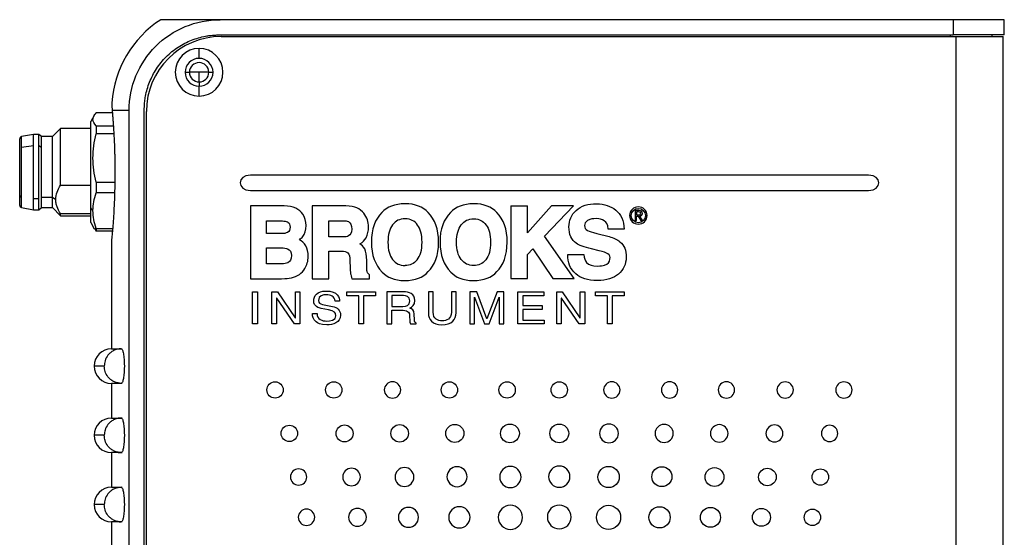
# Model space of a CAD drawing. Header units: inches. Extents: x 18.5 to 43.7, y 16.1 to 31.4.
# Tile 6 of 23: x 25 to 28.6, y 23.8 to 25.7. Entities that reach past the tile are written whole.
import ezdxf

# ---------------------------------------------------------------- set-up
doc = ezdxf.new("R2010")
doc.units = ezdxf.units.IN
doc.header["$LTSCALE"] = 4
doc.header["$MEASUREMENT"] = 0

msp = doc.modelspace()

# ---------------------------------------------------------------- linework, layer by layer
at = {"color": 7, "linetype": 'Continuous', "lineweight": 25}
for p, q in [((28.3888, 25.6962), (25.7458, 25.6962)), ((28.3888, 25.6962), (28.3888, 25.6412)), ((28.5738, 25.6412), (28.5738, 25.6962)), ((25.7428, 25.6412), (28.3888, 25.6412)), ((25.7504, 25.6354), (28.3994, 25.6354)), ((28.3994, 25.6354), (28.3994, 21.9044)), ((28.3994, 25.6354), (28.5694, 25.6354)), ((28.5288, 25.6412), (28.5288, 25.6354)), ((28.5694, 21.9044), (28.5694, 25.6354)), ((25.6704, 25.5566), (25.6704, 25.5924)), ((25.6704, 25.5064), (25.6354, 25.5064)), ((25.7054, 25.5064), (25.6704, 25.5064)), ((25.6704, 25.4714), (25.6704, 25.5064)), ((25.6704, 25.4204), (25.6704, 25.4561)), ((25.292, 25.3505), (25.2794, 25.3286)), ((25.3576, 25.3597), (25.299, 25.3597)), ((25.4178, 25.3682), (25.3569, 25.3682)), ((25.4178, 21.6962), (25.4178, 25.3682)), ((25.4728, 21.9602), (25.4728, 25.3712)), ((25.4804, 21.9674), (25.4804, 25.3654)), ((25.2794, 25.0172), (25.2794, 25.3286)), ((25.0727, 25.282), (25.0299, 25.2741)), ((25.0923, 25.282), (25.0727, 25.282)), ((25.0727, 25.2422), (25.0727, 25.282)), ((25.1022, 25.2741), (25.0923, 25.282)), ((25.0923, 25.2422), (25.0923, 25.282)), ((25.1711, 25.3037), (25.1416, 25.2741)), ((25.2794, 25.3037), (25.1711, 25.3037)), ((25.1711, 25.0987), (25.1711, 25.3037)), ((25.299, 25.313), (25.299, 25.2843)), ((25.299, 25.313), (25.3611, 25.313)), ((25.3629, 25.2843), (25.299, 25.2843)), ((25.0234, 25.0612), (25.0234, 25.2664)), ((25.1416, 25.2741), (25.1022, 25.2741)), ((25.1022, 25.2367), (25.1022, 25.2741)), ((25.1416, 25.0557), (25.1416, 25.2741)), ((25.0299, 25.2367), (25.0727, 25.2422)), ((25.0299, 25.0557), (25.0299, 25.2367)), ((25.0727, 25.0501), (25.0727, 25.2422)), ((25.0923, 25.0501), (25.0923, 25.2422)), ((25.0923, 25.2422), (25.1022, 25.2367)), ((25.1022, 25.0557), (25.1022, 25.2367)), ((25.299, 25.11), (25.299, 25.0708)), ((25.299, 25.11), (25.3664, 25.11)), ((28.0844, 25.1354), (25.8554, 25.1354)), ((25.1711, 25.0987), (25.2794, 25.0987)), ((25.3655, 25.0708), (25.299, 25.0708)), ((25.8554, 25.0796), (28.0844, 25.0796)), ((25.0234, 25.026), (25.0234, 25.0612)), ((25.0923, 25.0501), (25.0727, 25.0501)), ((25.0727, 25.0104), (25.0727, 25.0501)), ((25.0923, 25.0104), (25.0923, 25.0501)), ((25.1022, 25.0182), (25.1022, 25.0557)), ((25.1022, 25.0557), (25.1416, 25.0557)), ((25.1416, 25.0557), (25.1534, 25.0473)), ((25.1416, 25.0182), (25.1416, 25.0557)), ((25.0299, 25.0182), (25.0727, 25.0104)), ((25.0727, 25.0104), (25.0923, 25.0104)), ((25.0923, 25.0104), (25.1022, 25.0182)), ((25.1022, 25.0182), (25.1416, 25.0182)), ((25.1416, 25.0182), (25.1711, 24.9887)), ((25.2794, 24.996), (25.1711, 24.996)), ((25.1711, 24.9887), (25.1711, 24.996)), ((25.2877, 25.007), (25.2794, 25.0172)), ((25.2794, 24.9637), (25.2794, 25.0172)), ((25.9768, 25.024), (25.8551, 25.0239)), ((25.8551, 25.0239), (25.8552, 24.7614)), ((26.1991, 25.0241), (26.0782, 25.024)), ((26.0782, 25.024), (26.0783, 24.7614)), ((26.7946, 25.024), (26.8542, 25.0242)), ((26.7946, 25.024), (26.7946, 24.7618)), ((26.8542, 24.9274), (26.8542, 25.0242)), ((26.9413, 25.024), (26.8542, 24.9274)), ((26.9155, 24.9148), (27.02, 25.024)), ((27.02, 25.024), (26.9413, 25.024)), ((27.2559, 25.0073), (27.2423, 25.0073)), ((27.2423, 25.0073), (27.2423, 24.9715)), ((27.2551, 25.0027), (27.2477, 25.0027)), ((27.2477, 25.0027), (27.2477, 24.9916)), ((25.1711, 24.9887), (25.2794, 24.9887)), ((25.2794, 24.9637), (25.292, 24.9418)), ((25.9128, 24.9705), (25.9602, 24.9705)), ((25.9128, 24.9241), (25.9128, 24.9705)), ((26.1377, 24.9122), (26.1378, 24.9706)), ((26.1378, 24.9706), (26.1886, 24.9706)), ((27.2423, 24.9715), (27.2477, 24.9715)), ((27.2477, 24.9916), (27.2542, 24.9916)), ((27.2477, 24.987), (27.2539, 24.987)), ((27.2477, 24.9715), (27.2477, 24.987)), ((27.2539, 24.987), (27.2634, 24.9715)), ((27.2695, 24.9715), (27.2593, 24.9873)), ((27.2634, 24.9715), (27.2695, 24.9715)), ((25.2929, 24.9424), (25.299, 24.9327)), ((25.299, 24.9432), (25.3585, 24.9432)), ((25.299, 24.9432), (25.299, 24.9327)), ((25.3576, 24.9327), (25.299, 24.9327)), ((25.9671, 24.9241), (25.9128, 24.9241)), ((27.1043, 24.9247), (27.1484, 24.9137)), ((27.2027, 24.9397), (27.1453, 24.9397)), ((25.3542, 24.8962), (25.3542, 24.5087)), ((26.1872, 24.9123), (26.1377, 24.9122)), ((27.0232, 24.7618), (26.9155, 24.9148)), ((25.9129, 24.8727), (25.9669, 24.8727)), ((25.9129, 24.8147), (25.9129, 24.8727)), ((26.1377, 24.8608), (26.1813, 24.8609)), ((26.1377, 24.7614), (26.1377, 24.8608)), ((26.8542, 24.8492), (26.8733, 24.8691)), ((26.8733, 24.8691), (26.946, 24.7618)), ((27.1133, 24.8624), (27.0848, 24.8689)), ((26.2144, 24.8243), (26.2147, 24.8015)), ((26.2748, 24.8104), (26.2748, 24.8276)), ((26.8542, 24.7618), (26.8542, 24.8492)), ((27.0001, 24.8488), (27.0573, 24.8487)), ((25.9668, 24.8147), (25.9129, 24.8147)), ((25.8552, 24.7614), (25.9673, 24.7613)), ((26.0783, 24.7614), (26.1377, 24.7614)), ((26.2211, 24.7615), (26.2852, 24.7615)), ((26.2852, 24.7615), (26.2852, 24.7751)), ((26.7946, 24.7618), (26.8542, 24.7618)), ((26.946, 24.7618), (27.0232, 24.7618)), ((25.8634, 24.5982), (25.8634, 24.7139)), ((25.8634, 24.7139), (25.8806, 24.7139)), ((25.8806, 24.7139), (25.8806, 24.5982)), ((25.933, 24.5982), (25.933, 24.7139)), ((25.933, 24.7139), (25.9534, 24.7139)), ((25.9534, 24.7139), (26.0171, 24.6204)), ((26.0174, 24.6204), (26.0174, 24.7139)), ((26.0174, 24.7139), (26.0341, 24.7139)), ((26.0341, 24.7139), (26.0341, 24.5982)), ((26.2031, 24.7001), (26.2031, 24.7139)), ((26.2031, 24.7139), (26.3065, 24.7139)), ((26.3065, 24.7139), (26.3065, 24.7001)), ((26.3476, 24.7139), (26.3476, 24.5982)), ((26.4065, 24.7139), (26.3476, 24.7139)), ((26.5143, 24.7139), (26.4971, 24.7139)), ((26.4971, 24.7139), (26.4971, 24.6367)), ((26.5143, 24.641), (26.5143, 24.7139)), ((26.5801, 24.7139), (26.5801, 24.6407)), ((26.5972, 24.7139), (26.5801, 24.7139)), ((26.5972, 24.6388), (26.5972, 24.7139)), ((26.6471, 24.7139), (26.6471, 24.5982)), ((26.6717, 24.7139), (26.6471, 24.7139)), ((26.7081, 24.6161), (26.6717, 24.7139)), ((26.7446, 24.7139), (26.7084, 24.6161)), ((26.7691, 24.7139), (26.7446, 24.7139)), ((26.7691, 24.5982), (26.7691, 24.7139)), ((26.8201, 24.5982), (26.8201, 24.7139)), ((26.8201, 24.7139), (26.9129, 24.7139)), ((26.9129, 24.7139), (26.9129, 24.7)), ((26.9597, 24.5982), (26.9597, 24.7139)), ((26.9597, 24.7139), (26.9801, 24.7139)), ((26.9801, 24.7139), (27.0437, 24.6204)), ((27.0441, 24.7139), (27.0607, 24.7139)), ((27.0441, 24.6204), (27.0441, 24.7139)), ((27.0607, 24.7139), (27.0607, 24.5982)), ((27.0998, 24.7), (27.0998, 24.7139)), ((27.0998, 24.7139), (27.2031, 24.7139)), ((27.2031, 24.7139), (27.2031, 24.7)), ((25.9501, 24.6917), (25.9497, 24.6917)), ((25.9497, 24.6917), (25.9497, 24.5982)), ((26.0148, 24.5982), (25.9501, 24.6917)), ((26.177, 24.6801), (26.1609, 24.6801)), ((26.2462, 24.7001), (26.2031, 24.7001)), ((26.2462, 24.5982), (26.2462, 24.7001)), ((26.3065, 24.7001), (26.2634, 24.7001)), ((26.2634, 24.7001), (26.2634, 24.5982)), ((26.3648, 24.7005), (26.3648, 24.6612)), ((26.4077, 24.7005), (26.3648, 24.7005)), ((26.6634, 24.6952), (26.6637, 24.6952)), ((26.6637, 24.6952), (26.6996, 24.5982)), ((26.7166, 24.5982), (26.7524, 24.6954)), ((26.7524, 24.6954), (26.7528, 24.6954)), ((26.9129, 24.7), (26.8373, 24.7)), ((26.8373, 24.7), (26.8373, 24.6646)), ((26.9763, 24.6917), (26.9763, 24.5982)), ((26.9767, 24.6917), (26.9763, 24.6917)), ((27.0414, 24.5982), (26.9767, 24.6917)), ((27.1429, 24.7), (27.0998, 24.7)), ((27.1428, 24.5982), (27.1429, 24.7)), ((27.1601, 24.7), (27.16, 24.5982)), ((27.2031, 24.7), (27.1601, 24.7)), ((26.1368, 24.6485), (26.1107, 24.654)), ((26.1153, 24.6686), (26.1517, 24.661)), ((26.3648, 24.6612), (26.4047, 24.6612)), ((26.3648, 24.6478), (26.4065, 24.6478)), ((26.3648, 24.5982), (26.3648, 24.6478)), ((26.6637, 24.5982), (26.6637, 24.6665)), ((26.7524, 24.6665), (26.7524, 24.5982)), ((26.8373, 24.6646), (26.907, 24.6646)), ((26.907, 24.6507), (26.8373, 24.6507)), ((26.8373, 24.6507), (26.8373, 24.612)), ((26.907, 24.6646), (26.907, 24.6507)), ((26.0171, 24.6204), (26.0174, 24.6204)), ((26.0793, 24.6356), (26.0955, 24.6356)), ((26.4469, 24.6124), (26.4458, 24.6333)), ((26.7084, 24.6161), (26.7081, 24.6161)), ((26.8373, 24.612), (26.9141, 24.612)), ((26.9141, 24.612), (26.9141, 24.5982)), ((27.0437, 24.6204), (27.0441, 24.6204)), ((25.8806, 24.5982), (25.8634, 24.5982)), ((25.9497, 24.5982), (25.933, 24.5982)), ((26.0341, 24.5982), (26.0148, 24.5982)), ((26.2634, 24.5982), (26.2462, 24.5982)), ((26.3476, 24.5982), (26.3648, 24.5982)), ((26.4322, 24.5982), (26.4533, 24.5982)), ((26.4533, 24.5982), (26.4533, 24.6008)), ((26.6471, 24.5982), (26.6637, 24.5982)), ((26.6996, 24.5982), (26.7166, 24.5982)), ((26.7524, 24.5982), (26.7691, 24.5982)), ((26.9141, 24.5982), (26.8201, 24.5982)), ((26.9763, 24.5982), (26.9597, 24.5982)), ((27.0607, 24.5982), (27.0414, 24.5982)), ((27.16, 24.5982), (27.1428, 24.5982)), ((25.3898, 24.5087), (25.3783, 24.5073)), ((25.4008, 24.4475), (25.4008, 24.4449)), ((25.3542, 24.3837), (25.3542, 24.2587)), ((25.3898, 24.3837), (25.3784, 24.3851)), ((25.3859, 24.3842), (25.3931, 24.3847)), ((25.3898, 24.2587), (25.3783, 24.2573)), ((25.4008, 24.1975), (25.4008, 24.1949)), ((25.3542, 24.1337), (25.3542, 24.0087)), ((25.3898, 24.1337), (25.3784, 24.1351)), ((25.3898, 24.0087), (25.3783, 24.0073)), ((25.4008, 23.9475), (25.4008, 23.9449)), ((25.3542, 23.8837), (25.3542, 23.7587)), ((25.3898, 23.8837), (25.3784, 23.8851)), ((25.3859, 23.8842), (25.3931, 23.8847))]:
    msp.add_line(p, q, dxfattribs=at)
at = {"color": 8, "linetype": 'Continuous', "lineweight": 25}
for p, q in [((28.3788, 25.6412), (28.3788, 25.6354)), ((25.6201, 25.5064), (25.6354, 25.5064)), ((25.7054, 25.5064), (25.7206, 25.5064)), ((25.6704, 25.4714), (25.6704, 25.4561)), ((25.0299, 25.2367), (25.0299, 25.2741)), ((25.0299, 25.0182), (25.0299, 25.0557)), ((25.3282, 24.4462), (25.2917, 24.4462)), ((25.3282, 24.1962), (25.2917, 24.1962)), ((25.3282, 23.9462), (25.2917, 23.9462))]:
    msp.add_line(p, q, dxfattribs=at)
at = {"color": 7, "linetype": 'Continuous', "lineweight": 25}
for centre, radius, start, end in [((25.7458, 25.3682), 0.3915, 123.0904, 175.9004), ((25.7504, 25.3654), 0.27, 90, 180), ((25.6704, 25.5064), 0.086, 90, 270), ((25.6704, 25.5064), 0.086, 270, 90), ((25.6704, 25.5064), 0.0502, 90, 270), ((25.6704, 25.5064), 0.035, 360, 180), ((25.6704, 25.5064), 0.0502, 270, 90), ((25.6704, 25.5064), 0.035, 180, 270), ((25.6704, 25.5064), 0.035, 270, 0), ((25.0313, 25.2664), 0.00787, 100.4328, 180), ((25.0299, 25.0622), 0.00653, 189.3277, 269.9972), ((25.0313, 25.026), 0.00787, 180, 259.5672), ((25.3542, 24.4462), 0.0625, 90, 180), ((25.3542, 24.4462), 0.0625, 180, 270), ((25.3542, 24.1962), 0.0625, 90, 180), ((25.3542, 24.1962), 0.0625, 180, 270), ((25.3542, 23.9462), 0.0625, 90, 180), ((25.3542, 23.9462), 0.0625, 180, 270)]:
    msp.add_arc(centre, radius, start, end, dxfattribs=at)
for points, knots in [([(25.4178, 25.3682), (25.4178, 25.4111), (25.4263, 25.454), (25.4592, 25.5334), (25.4835, 25.5697), (25.5442, 25.6305), (25.5806, 25.6548), (25.6599, 25.6876), (25.7028, 25.6962), (25.7458, 25.6962)], [0, 0, 0, 0, 0.25, 0.25, 0.5, 0.5, 0.75, 0.75, 1, 1, 1, 1]), ([(25.7458, 25.6962), (25.7393, 25.6962), (25.7294, 25.6962), (25.7166, 25.6962), (25.7045, 25.6962), (25.6902, 25.6962), (25.6756, 25.6962), (25.6624, 25.6962), (25.6505, 25.6962), (25.6389, 25.6962), (25.6256, 25.6962), (25.6113, 25.6962), (25.5964, 25.6962), (25.5826, 25.6962), (25.5674, 25.6962), (25.5526, 25.6962), (25.5406, 25.6962), (25.5338, 25.6962), (25.5315, 25.6962), (25.532, 25.6962), (25.532, 25.6962)], [0, 0, 0, 0, 0.030636, 0.046503, 0.063045, 0.093109, 0.126102, 0.154283, 0.184538, 0.217058, 0.251997, 0.307289, 0.367342, 0.432385, 0.502597, 0.621315, 0.749834, 0.872409, 0.998232, 1, 1, 1, 1]), ([(28.5738, 25.6962), (28.5738, 25.6962), (28.569, 25.6962), (28.5504, 25.6962), (28.5367, 25.6962), (28.5025, 25.6962), (28.4819, 25.6962), (28.4372, 25.6962), (28.413, 25.6962), (28.3888, 25.6962)], [0, 0, 0, 0, 0.25, 0.25, 0.5, 0.5, 0.75, 0.75, 1, 1, 1, 1]), ([(25.4728, 25.3712), (25.4728, 25.3745), (25.4729, 25.3811), (25.4734, 25.3909), (25.4743, 25.4008), (25.4756, 25.4106), (25.4781, 25.4257), (25.4829, 25.4459), (25.4915, 25.471), (25.5026, 25.4956), (25.5212, 25.5273), (25.5505, 25.5635), (25.5866, 25.5928), (25.6184, 25.6113), (25.6429, 25.6225), (25.668, 25.6311), (25.6904, 25.6363), (25.7099, 25.6393), (25.7263, 25.6409), (25.7373, 25.6411), (25.7428, 25.6412)], [0, 0, 0, 0, 0.02333, 0.04662, 0.069901, 0.093206, 0.116565, 0.178282, 0.240092, 0.304382, 0.368768, 0.500006, 0.631243, 0.695531, 0.759919, 0.821632, 0.883446, 0.922299, 0.961102, 1, 1, 1, 1]), ([(28.5738, 25.6412), (28.5737, 25.6412), (28.5737, 25.6412), (28.573, 25.6412), (28.572, 25.6412), (28.5706, 25.6412), (28.5688, 25.6412), (28.5665, 25.6412), (28.5639, 25.6412), (28.5597, 25.6412), (28.5533, 25.6412), (28.5438, 25.6412), (28.5326, 25.6412), (28.5198, 25.6412), (28.5056, 25.6412), (28.4903, 25.6412), (28.474, 25.6412), (28.4574, 25.6412), (28.4404, 25.6412), (28.4235, 25.6412), (28.4062, 25.6412), (28.3946, 25.6412), (28.3888, 25.6412)], [0, 0, 0, 0, 0.030227, 0.060256, 0.090155, 0.11999, 0.14983, 0.179741, 0.209791, 0.240046, 0.304291, 0.368671, 0.43428, 0.500032, 0.56564, 0.631393, 0.695631, 0.760017, 0.820254, 0.879971, 0.939706, 1, 1, 1, 1]), ([(25.3553, 25.3962), (25.3552, 25.395), (25.3552, 25.3925), (25.3563, 25.3763), (25.3569, 25.3682)], [0, 0, 0, 0, 0.499398, 1, 1, 1, 1]), ([(25.299, 25.313), (25.2919, 25.3206), (25.2877, 25.3284), (25.2877, 25.3402), (25.2887, 25.3441), (25.2926, 25.3519), (25.2955, 25.3558), (25.299, 25.3597)], [0, 0, 0, 0, 0.5, 0.5, 0.75, 0.75, 1, 1, 1, 1]), ([(25.3569, 25.3682), (25.357, 25.3666), (25.3573, 25.3636), (25.3577, 25.3586), (25.3582, 25.3532), (25.3586, 25.3476), (25.3591, 25.3417), (25.3596, 25.3354), (25.3605, 25.3235), (25.3618, 25.3044), (25.3634, 25.2765), (25.3648, 25.2462), (25.3657, 25.2192), (25.3663, 25.1971), (25.3666, 25.1803), (25.3667, 25.1633), (25.3668, 25.1519), (25.3668, 25.1462)], [0, 0, 0, 0, 0.0359384, 0.071742, 0.1074653, 0.1431631, 0.1788904, 0.214702, 0.2506524, 0.3753882, 0.5000899, 0.6250243, 0.7499033, 0.8125845, 0.8749632, 0.937336, 1, 1, 1, 1]), ([(25.299, 25.11), (25.2919, 25.1386), (25.2877, 25.1675), (25.2877, 25.2114), (25.2887, 25.2262), (25.2926, 25.2554), (25.2955, 25.2699), (25.299, 25.2843)], [0, 0, 0, 0, 0.5, 0.5, 0.75, 0.75, 1, 1, 1, 1]), ([(25.3668, 25.1462), (25.3668, 25.1429), (25.3668, 25.1364), (25.3667, 25.1266), (25.3666, 25.1168), (25.3665, 25.1071), (25.3662, 25.0926), (25.3658, 25.0735), (25.365, 25.0504), (25.364, 25.0281), (25.3626, 25.0001), (25.3605, 24.9683), (25.3585, 24.9422), (25.357, 24.9254), (25.3561, 24.9149), (25.3553, 24.9066), (25.3548, 24.9013), (25.3544, 24.8982), (25.3543, 24.8965), (25.3543, 24.8963), (25.3542, 24.8962)], [0, 0, 0, 0, 0.025033, 0.050013, 0.074978, 0.099968, 0.125021, 0.187433, 0.249904, 0.312528, 0.375204, 0.499689, 0.624894, 0.687284, 0.749667, 0.812233, 0.87479, 0.916557, 0.958234, 1, 1, 1, 1]), ([(25.1534, 25.0473), (25.1534, 25.0563), (25.1551, 25.065), (25.1613, 25.0822), (25.1658, 25.0906), (25.1711, 25.0987)], [0, 0, 0, 0, 0.5, 0.5, 1, 1, 1, 1]), ([(25.1711, 24.996), (25.1658, 25.0041), (25.1614, 25.0124), (25.1567, 25.0252), (25.1555, 25.0295), (25.1538, 25.0383), (25.1534, 25.0428), (25.1534, 25.0473)], [0, 0, 0, 0, 0.5, 0.5, 0.75, 0.75, 1, 1, 1, 1]), ([(25.3931, 24.5076), (25.3906, 24.5079), (25.3857, 24.5085), (25.3808, 24.5079), (25.3783, 24.5076)], [0, 0, 0, 0, 0.502054, 1, 1, 1, 1]), ([(25.3915, 24.5067), (25.3923, 24.5061), (25.3944, 24.5044), (25.3976, 24.4916), (25.4002, 24.4716), (25.4006, 24.4555), (25.4008, 24.4475)], [0, 0, 0, 0, 0.162331, 0.441301, 0.720148, 1, 1, 1, 1]), ([(25.4008, 24.4449), (25.4006, 24.4369), (25.4002, 24.4208), (25.3976, 24.4008), (25.3944, 24.388), (25.3923, 24.3863), (25.3915, 24.3856)], [0, 0, 0, 0, 0.279192, 0.558142, 0.83699, 1, 1, 1, 1]), ([(25.3783, 24.3848), (25.3808, 24.3845), (25.3857, 24.3838), (25.3906, 24.3844), (25.3931, 24.3847)], [0, 0, 0, 0, 0.4968033, 1, 1, 1, 1]), ([(25.3931, 24.2576), (25.3906, 24.2579), (25.3857, 24.2585), (25.3808, 24.2579), (25.3783, 24.2576)], [0, 0, 0, 0, 0.502054, 1, 1, 1, 1]), ([(25.3915, 24.2567), (25.3923, 24.2561), (25.3944, 24.2544), (25.3976, 24.2416), (25.4002, 24.2216), (25.4006, 24.2055), (25.4008, 24.1975)], [0, 0, 0, 0, 0.162322, 0.441295, 0.720145, 1, 1, 1, 1]), ([(25.4008, 24.1949), (25.4006, 24.1869), (25.4002, 24.1708), (25.3976, 24.1508), (25.3944, 24.138), (25.3923, 24.1363), (25.3915, 24.1356)], [0, 0, 0, 0, 0.279192, 0.558142, 0.83699, 1, 1, 1, 1]), ([(25.3783, 24.1348), (25.3808, 24.1345), (25.3857, 24.1338), (25.3906, 24.1344), (25.3931, 24.1347)], [0, 0, 0, 0, 0.4968033, 1, 1, 1, 1]), ([(25.3931, 24.0076), (25.3906, 24.0079), (25.3857, 24.0085), (25.3808, 24.0079), (25.3783, 24.0076)], [0, 0, 0, 0, 0.5020544, 1, 1, 1, 1]), ([(25.3915, 24.0067), (25.3923, 24.0061), (25.3944, 24.0044), (25.3976, 23.9916), (25.4002, 23.9716), (25.4006, 23.9555), (25.4008, 23.9475)], [0, 0, 0, 0, 0.162322, 0.441295, 0.720145, 1, 1, 1, 1]), ([(25.4008, 23.9449), (25.4006, 23.9369), (25.4002, 23.9208), (25.3976, 23.9008), (25.3944, 23.888), (25.3923, 23.8863), (25.3915, 23.8856)], [0, 0, 0, 0, 0.279192, 0.558142, 0.83699, 1, 1, 1, 1]), ([(25.3783, 23.8848), (25.3808, 23.8845), (25.3857, 23.8838), (25.3906, 23.8844), (25.3931, 23.8847)], [0, 0, 0, 0, 0.496803, 1, 1, 1, 1])]:
    msp.add_open_spline(points, degree=3, knots=knots, dxfattribs=at)
for points in [[(25.8554, 25.1354), (25.8064, 25.1354), (25.8064, 25.0796), (25.8554, 25.0796)], [(28.0844, 25.0796), (28.1334, 25.0796), (28.1333, 25.1354), (28.0844, 25.1354)], [(25.2877, 25.007), (25.2877, 25.0286), (25.2919, 25.0498), (25.299, 25.0708)], [(26.4128, 25.0319), (26.3753, 25.0318), (26.3483, 25.0204), (26.3296, 25.0003)], [(26.496, 25.0006), (26.4776, 25.0202), (26.4504, 25.0321), (26.4128, 25.0319)], [(26.6602, 25.0319), (26.6227, 25.0318), (26.5957, 25.0204), (26.577, 25.0003)], [(26.7434, 25.0006), (26.7251, 25.0202), (26.6978, 25.0321), (26.6602, 25.0319)], [(27.0295, 25.008), (27.0484, 25.0252), (27.0728, 25.0317), (27.1043, 25.0317)], [(27.1043, 25.0317), (27.1319, 25.0317), (27.1543, 25.0233), (27.1725, 25.0092)], [(25.299, 24.9432), (25.2919, 24.9642), (25.2877, 24.9854), (25.2877, 25.007)], [(26.0445, 24.9942), (26.0322, 25.0125), (26.0113, 25.0233), (25.9768, 25.024)], [(26.2391, 25.0171), (26.2301, 25.0212), (26.2157, 25.0238), (26.1991, 25.0241)], [(26.2642, 24.9975), (26.2581, 25.0054), (26.2486, 25.0131), (26.2391, 25.0171)], [(26.2771, 24.9744), (26.2742, 24.9822), (26.2694, 24.9911), (26.2642, 24.9975)], [(26.3296, 25.0003), (26.305, 24.9771), (26.2914, 24.9405), (26.2916, 24.8931)], [(26.5337, 24.8932), (26.534, 24.9396), (26.5209, 24.9766), (26.496, 25.0006)], [(26.577, 25.0003), (26.5524, 24.9771), (26.5388, 24.9405), (26.539, 24.8931)], [(26.7811, 24.8932), (26.7814, 24.9396), (26.7683, 24.9766), (26.7434, 25.0006)], [(27.004, 24.9484), (27.004, 24.9711), (27.013, 24.9928), (27.0295, 25.008)], [(27.1725, 25.0092), (27.1913, 24.9945), (27.2028, 24.972), (27.2027, 24.9397)], [(27.2543, 25.0205), (27.2372, 25.0205), (27.2227, 25.0073), (27.2227, 24.9895)], [(27.2289, 24.9895), (27.2289, 25.0042), (27.24, 25.0153), (27.2543, 25.0153)], [(27.2542, 24.9916), (27.2588, 24.9916), (27.2629, 24.992), (27.2629, 24.9975)], [(27.2857, 24.9895), (27.2857, 25.0073), (27.2712, 25.0205), (27.2543, 25.0205)], [(27.2543, 25.0153), (27.2683, 25.0153), (27.2794, 25.0042), (27.2794, 24.9895)], [(27.2629, 24.9975), (27.2629, 25.0019), (27.2589, 25.0027), (27.2551, 25.0027)], [(27.2686, 24.9971), (27.2686, 25.0042), (27.2644, 25.0073), (27.2559, 25.0073)], [(27.2593, 24.9873), (27.2645, 24.9879), (27.2686, 24.9907), (27.2686, 24.9971)], [(25.9602, 24.9705), (25.968, 24.9705), (25.9751, 24.97), (25.9808, 24.9689)], [(25.9808, 24.9689), (25.9834, 24.9683), (25.9851, 24.9679), (25.9876, 24.9671)], [(25.9876, 24.9671), (25.9889, 24.9666), (25.9902, 24.966), (25.9919, 24.9648)], [(25.9919, 24.9648), (25.9964, 24.9606), (25.998, 24.9573), (25.9985, 24.948)], [(26.056, 24.953), (26.0562, 24.9686), (26.052, 24.9835), (26.0445, 24.9942)], [(26.1886, 24.9706), (26.1991, 24.9704), (26.2028, 24.9698), (26.2089, 24.9673)], [(26.2089, 24.9673), (26.2168, 24.9627), (26.2206, 24.9555), (26.2211, 24.9403)], [(26.2815, 24.9472), (26.2815, 24.9572), (26.2801, 24.9667), (26.2771, 24.9744)], [(26.414, 24.9775), (26.3926, 24.9774), (26.3799, 24.9702), (26.3683, 24.9563)], [(26.4583, 24.9551), (26.4462, 24.9704), (26.4337, 24.9767), (26.414, 24.9775)], [(26.6157, 24.9563), (26.6273, 24.9702), (26.64, 24.9774), (26.6614, 24.9775)], [(26.6614, 24.9775), (26.6811, 24.9767), (26.6936, 24.9704), (26.7057, 24.9551)], [(27.0711, 24.9716), (27.0626, 24.9653), (27.061, 24.9599), (27.0602, 24.9532)], [(27.1033, 24.9783), (27.0898, 24.9783), (27.082, 24.9773), (27.0711, 24.9716)], [(27.1312, 24.9706), (27.1214, 24.9762), (27.1158, 24.9774), (27.1033, 24.9783)], [(27.1453, 24.9397), (27.144, 24.9596), (27.1387, 24.9645), (27.1312, 24.9706)], [(27.2227, 24.9895), (27.2227, 24.9715), (27.2372, 24.9583), (27.2543, 24.9583)], [(27.2543, 24.9635), (27.24, 24.9635), (27.2289, 24.9745), (27.2289, 24.9895)], [(27.2543, 24.9583), (27.2712, 24.9583), (27.2857, 24.9715), (27.2857, 24.9895)], [(27.2794, 24.9895), (27.2794, 24.9745), (27.2683, 24.9635), (27.2543, 24.9635)], [(25.9894, 24.9287), (25.9817, 24.9252), (25.9779, 24.9242), (25.9671, 24.9241)], [(25.9985, 24.948), (25.9979, 24.9371), (25.9959, 24.9328), (25.9894, 24.9287)], [(26.0438, 24.9133), (26.0515, 24.9227), (26.0562, 24.9366), (26.056, 24.953)], [(26.2211, 24.9403), (26.2207, 24.9262), (26.2165, 24.9197), (26.2093, 24.9157)], [(26.2723, 24.9095), (26.2781, 24.9212), (26.2817, 24.935), (26.2815, 24.9472)], [(26.3683, 24.9563), (26.3566, 24.9404), (26.3518, 24.9217), (26.3511, 24.8933)], [(26.4741, 24.893), (26.4741, 24.9213), (26.4683, 24.941), (26.4583, 24.9551)], [(26.5985, 24.8933), (26.5992, 24.9217), (26.604, 24.9404), (26.6157, 24.9563)], [(26.7057, 24.9551), (26.7157, 24.941), (26.7215, 24.9213), (26.7215, 24.893)], [(27.0302, 24.8894), (27.0133, 24.9013), (27.0037, 24.9211), (27.004, 24.9484)], [(27.0602, 24.9532), (27.0606, 24.9437), (27.0624, 24.9401), (27.0713, 24.9348)], [(27.0713, 24.9348), (27.0768, 24.9321), (27.0879, 24.9288), (27.1043, 24.9247)], [(26.0318, 24.9023), (26.0366, 24.9055), (26.0412, 24.91), (26.0438, 24.9133)], [(26.0547, 24.8799), (26.049, 24.89), (26.0416, 24.897), (26.0318, 24.9023)], [(26.2093, 24.9157), (26.2038, 24.9133), (26.198, 24.9123), (26.1872, 24.9123)], [(26.25, 24.8869), (26.2619, 24.8939), (26.2671, 24.9002), (26.2723, 24.9095)], [(26.2916, 24.8931), (26.2914, 24.8472), (26.3055, 24.8097), (26.3301, 24.7856)], [(26.3511, 24.8933), (26.3517, 24.8643), (26.3563, 24.8463), (26.368, 24.8306)], [(26.4567, 24.8294), (26.4685, 24.8448), (26.4741, 24.8646), (26.4741, 24.893)], [(26.4966, 24.787), (26.5207, 24.8107), (26.5334, 24.845), (26.5337, 24.8932)], [(26.539, 24.8931), (26.5388, 24.8472), (26.5529, 24.8097), (26.5775, 24.7856)], [(26.6154, 24.8306), (26.6037, 24.8463), (26.5991, 24.8643), (26.5985, 24.8933)], [(26.7215, 24.893), (26.7215, 24.8646), (26.7159, 24.8448), (26.7041, 24.8294)], [(26.744, 24.787), (26.7681, 24.8107), (26.7808, 24.8449), (26.7811, 24.8932)], [(27.0848, 24.8689), (27.0589, 24.8749), (27.0401, 24.8819), (27.0302, 24.8894)], [(27.1484, 24.9137), (27.165, 24.9091), (27.1786, 24.9029), (27.1878, 24.8949)], [(27.1878, 24.8949), (27.2028, 24.8821), (27.2109, 24.8635), (27.2102, 24.8382)], [(25.9669, 24.8727), (25.9773, 24.8725), (25.9836, 24.8717), (25.9895, 24.8692)], [(25.9895, 24.8692), (25.9988, 24.8651), (26.0032, 24.8579), (26.0032, 24.8448)], [(26.0638, 24.8422), (26.0638, 24.8568), (26.0607, 24.8698), (26.0547, 24.8799)], [(26.1813, 24.8609), (26.1958, 24.8605), (26.2013, 24.8592), (26.2071, 24.8549)], [(26.2071, 24.8549), (26.2122, 24.8489), (26.2141, 24.841), (26.2144, 24.8243)], [(26.2675, 24.8687), (26.2631, 24.8776), (26.2558, 24.8835), (26.25, 24.8869)], [(26.2748, 24.8276), (26.2748, 24.8454), (26.2723, 24.8601), (26.2675, 24.8687)], [(27.1445, 24.8511), (27.1376, 24.8555), (27.1296, 24.8585), (27.1133, 24.8624)], [(25.9908, 24.8191), (25.9849, 24.8161), (25.9774, 24.8147), (25.9668, 24.8147)], [(26.0032, 24.8448), (26.0026, 24.8303), (25.9983, 24.8241), (25.9908, 24.8191)], [(26.0515, 24.7983), (26.059, 24.8103), (26.0638, 24.8246), (26.0638, 24.8422)], [(26.368, 24.8306), (26.3802, 24.8161), (26.3931, 24.8093), (26.4133, 24.809)], [(26.4567, 24.8294), (26.4441, 24.8143), (26.4303, 24.8098), (26.4133, 24.809)], [(26.6607, 24.809), (26.6405, 24.8093), (26.6276, 24.8161), (26.6154, 24.8306)], [(26.7041, 24.8294), (26.6915, 24.8143), (26.6777, 24.8098), (26.6607, 24.809)], [(27.0289, 24.7786), (27.0067, 24.798), (26.9996, 24.8194), (27.0001, 24.8488)], [(27.0573, 24.8487), (27.059, 24.8344), (27.0615, 24.8268), (27.0667, 24.8202)], [(27.0667, 24.8202), (27.0763, 24.81), (27.0889, 24.8075), (27.1065, 24.8071)], [(27.1323, 24.8105), (27.1453, 24.8153), (27.1505, 24.822), (27.1518, 24.8319)], [(27.1518, 24.8319), (27.153, 24.8401), (27.1511, 24.846), (27.1445, 24.8511)], [(27.2102, 24.8382), (27.2102, 24.815), (27.2002, 24.7937), (27.1824, 24.7784)], [(26.0319, 24.7769), (26.0394, 24.7822), (26.0467, 24.7902), (26.0515, 24.7983)], [(26.2147, 24.8015), (26.2147, 24.7941), (26.2155, 24.7867), (26.2168, 24.7796)], [(26.2762, 24.787), (26.2754, 24.7911), (26.2748, 24.7988), (26.2748, 24.8104)], [(26.2852, 24.7751), (26.2804, 24.7783), (26.2776, 24.7805), (26.2762, 24.787)], [(26.3301, 24.7856), (26.3484, 24.7661), (26.3741, 24.7555), (26.4115, 24.7548)], [(26.4115, 24.7548), (26.4516, 24.7546), (26.4769, 24.766), (26.4966, 24.787)], [(26.5775, 24.7856), (26.5958, 24.7661), (26.6215, 24.7555), (26.6589, 24.7548)], [(26.6589, 24.7548), (26.699, 24.7546), (26.7243, 24.766), (26.744, 24.787)], [(27.1065, 24.8071), (27.1187, 24.8075), (27.1257, 24.8085), (27.1323, 24.8105)], [(25.9673, 24.7613), (25.9859, 24.7615), (25.9925, 24.7624), (26.0031, 24.7645)], [(26.0031, 24.7645), (26.0138, 24.7668), (26.024, 24.7707), (26.0319, 24.7769)], [(26.2168, 24.7796), (26.2174, 24.7762), (26.2196, 24.7671), (26.2211, 24.7615)], [(27.1073, 24.7548), (27.0704, 24.7552), (27.0471, 24.7637), (27.0289, 24.7786)], [(27.1824, 24.7784), (27.1654, 24.7627), (27.1386, 24.7546), (27.1073, 24.7548)], [(26.0836, 24.6812), (26.0836, 24.6992), (26.0965, 24.717), (26.1274, 24.717)], [(26.1274, 24.717), (26.1719, 24.717), (26.1763, 24.6928), (26.177, 24.6801)], [(26.4483, 24.6828), (26.4483, 24.7073), (26.4274, 24.7139), (26.4065, 24.7139)], [(26.1107, 24.654), (26.1024, 24.6557), (26.0836, 24.661), (26.0836, 24.6812)], [(26.1293, 24.7036), (26.1185, 24.7036), (26.1003, 24.7009), (26.1003, 24.6833)], [(26.1003, 24.6833), (26.1003, 24.6734), (26.1079, 24.6702), (26.1153, 24.6686)], [(26.1609, 24.6801), (26.16, 24.698), (26.1437, 24.7036), (26.1293, 24.7036)], [(26.4047, 24.6612), (26.4173, 24.6612), (26.4306, 24.6641), (26.4306, 24.6812)], [(26.4306, 24.6812), (26.4306, 24.6991), (26.4162, 24.7005), (26.4077, 24.7005)], [(26.4306, 24.6551), (26.4387, 24.6594), (26.4483, 24.6657), (26.4483, 24.6828)], [(26.6637, 24.6665), (26.6637, 24.6699), (26.6634, 24.6845), (26.6634, 24.6952)], [(26.7528, 24.6954), (26.7528, 24.6845), (26.7524, 24.6699), (26.7524, 24.6665)], [(26.1639, 24.628), (26.1639, 24.6401), (26.1577, 24.6439), (26.1368, 24.6485)], [(26.1517, 24.661), (26.1682, 24.6575), (26.1806, 24.6485), (26.1806, 24.6301)], [(26.4065, 24.6478), (26.427, 24.6478), (26.4292, 24.6367), (26.4292, 24.6272)], [(26.4458, 24.6333), (26.4451, 24.6494), (26.4379, 24.6523), (26.4306, 24.6551)], [(26.5465, 24.609), (26.5311, 24.609), (26.5143, 24.6159), (26.5143, 24.641)], [(26.5801, 24.6407), (26.5801, 24.6156), (26.5623, 24.609), (26.5465, 24.609)], [(26.0923, 24.6062), (26.0815, 24.6151), (26.0793, 24.6248), (26.0793, 24.6356)], [(26.1307, 24.5951), (26.1072, 24.5951), (26.0979, 24.6016), (26.0923, 24.6062)], [(26.0955, 24.6356), (26.0955, 24.6146), (26.1143, 24.6085), (26.1306, 24.6085)], [(26.1306, 24.6085), (26.143, 24.6085), (26.1639, 24.6114), (26.1639, 24.628)], [(26.1806, 24.6301), (26.1806, 24.6027), (26.1526, 24.5951), (26.1307, 24.5951)], [(26.4292, 24.6272), (26.4292, 24.6228), (26.4297, 24.6053), (26.4322, 24.5982)], [(26.4533, 24.6008), (26.448, 24.6035), (26.4471, 24.6059), (26.4469, 24.6124)], [(26.4971, 24.6367), (26.4971, 24.6151), (26.5118, 24.5951), (26.546, 24.5951)], [(26.546, 24.5951), (26.5809, 24.5951), (26.5972, 24.6151), (26.5972, 24.6388)], [(25.3542, 24.5087), (25.3542, 24.5087), (25.3661, 24.5087), (25.3898, 24.5087)], [(25.3898, 24.3837), (25.3661, 24.3837), (25.3542, 24.3837), (25.3542, 24.3837)], [(25.9147, 24.36), (25.9147, 24.3762), (25.9279, 24.3894), (25.9443, 24.3894)], [(25.9443, 24.3307), (25.9279, 24.3307), (25.9147, 24.3438), (25.9147, 24.36)], [(25.9443, 24.3894), (25.9605, 24.3894), (25.9738, 24.3762), (25.9738, 24.36)], [(25.9738, 24.36), (25.9738, 24.3438), (25.9605, 24.3307), (25.9443, 24.3307)], [(26.1265, 24.36), (26.1265, 24.3762), (26.1397, 24.3894), (26.156, 24.3894)], [(26.156, 24.3307), (26.1397, 24.3307), (26.1265, 24.3438), (26.1265, 24.36)], [(26.156, 24.3894), (26.1723, 24.3894), (26.1855, 24.3762), (26.1855, 24.36)], [(26.1855, 24.36), (26.1855, 24.3438), (26.1723, 24.3307), (26.156, 24.3307)], [(26.3678, 24.3894), (26.3515, 24.3894), (26.3382, 24.3762), (26.3382, 24.36)], [(26.3382, 24.36), (26.3382, 24.3438), (26.3515, 24.3307), (26.3678, 24.3307)], [(26.3973, 24.36), (26.3973, 24.3762), (26.3841, 24.3894), (26.3678, 24.3894)], [(26.3678, 24.3307), (26.3841, 24.3307), (26.3973, 24.3438), (26.3973, 24.36)], [(26.5433, 24.36), (26.5433, 24.3762), (26.5566, 24.3894), (26.5728, 24.3894)], [(26.5728, 24.3307), (26.5566, 24.3307), (26.5433, 24.3438), (26.5433, 24.36)], [(26.5728, 24.3894), (26.5892, 24.3894), (26.6024, 24.3762), (26.6024, 24.36)], [(26.6024, 24.36), (26.6024, 24.3438), (26.5892, 24.3307), (26.5728, 24.3307)], [(26.7515, 24.36), (26.7515, 24.3762), (26.7648, 24.3894), (26.7811, 24.3894)], [(26.7811, 24.3307), (26.7648, 24.3307), (26.7515, 24.3438), (26.7515, 24.36)], [(26.7811, 24.3894), (26.7974, 24.3894), (26.8106, 24.3762), (26.8106, 24.36)], [(26.8106, 24.36), (26.8106, 24.3438), (26.7974, 24.3307), (26.7811, 24.3307)], [(26.9396, 24.36), (26.9396, 24.3762), (26.9529, 24.3894), (26.9692, 24.3894)], [(26.9691, 24.3307), (26.9529, 24.3307), (26.9396, 24.3438), (26.9396, 24.36)], [(26.9987, 24.36), (26.9987, 24.3438), (26.9855, 24.3307), (26.9691, 24.3307)], [(26.9692, 24.3894), (26.9855, 24.3894), (26.9987, 24.3762), (26.9987, 24.36)], [(27.1585, 24.3893), (27.1422, 24.3893), (27.129, 24.3762), (27.129, 24.36)], [(27.129, 24.36), (27.129, 24.3438), (27.1422, 24.3306), (27.1585, 24.3306)], [(27.1881, 24.36), (27.1881, 24.3762), (27.1748, 24.3893), (27.1585, 24.3893)], [(27.1585, 24.3306), (27.1748, 24.3306), (27.1881, 24.3438), (27.1881, 24.36)], [(27.3667, 24.3893), (27.3504, 24.3893), (27.3372, 24.3762), (27.3372, 24.36)], [(27.3372, 24.36), (27.3372, 24.3437), (27.3504, 24.3306), (27.3667, 24.3306)], [(27.3963, 24.3599), (27.3963, 24.3761), (27.383, 24.3893), (27.3667, 24.3893)], [(27.3667, 24.3306), (27.383, 24.3306), (27.3963, 24.3437), (27.3963, 24.3599)], [(27.5718, 24.3893), (27.5555, 24.3893), (27.5423, 24.3761), (27.5423, 24.3599)], [(27.5423, 24.3599), (27.5423, 24.3437), (27.5555, 24.3306), (27.5718, 24.3306)], [(27.6014, 24.3599), (27.6014, 24.3761), (27.5881, 24.3893), (27.5718, 24.3893)], [(27.5718, 24.3306), (27.5881, 24.3306), (27.6014, 24.3437), (27.6014, 24.3599)], [(27.7836, 24.3892), (27.7673, 24.3892), (27.754, 24.3761), (27.754, 24.3599)], [(27.754, 24.3599), (27.754, 24.3437), (27.7673, 24.3305), (27.7836, 24.3305)], [(27.8131, 24.3599), (27.8131, 24.3761), (27.7999, 24.3892), (27.7836, 24.3892)], [(27.7836, 24.3305), (27.7999, 24.3305), (27.8131, 24.3437), (27.8131, 24.3599)], [(27.9953, 24.3892), (27.979, 24.3892), (27.9658, 24.3761), (27.9658, 24.3599)], [(27.9658, 24.3599), (27.9658, 24.3437), (27.979, 24.3305), (27.9953, 24.3305)], [(28.0249, 24.3599), (28.0249, 24.3761), (28.0117, 24.3892), (27.9953, 24.3892)], [(27.9953, 24.3305), (28.0116, 24.3305), (28.0249, 24.3437), (28.0249, 24.3599)], [(25.3542, 24.2587), (25.3542, 24.2587), (25.3661, 24.2587), (25.3898, 24.2587)], [(25.9662, 24.2032), (25.9662, 24.2194), (25.9795, 24.2326), (25.9958, 24.2326)], [(25.9958, 24.2326), (26.0121, 24.2326), (26.0253, 24.2194), (26.0253, 24.2032)], [(26.164, 24.2032), (26.164, 24.22), (26.1777, 24.2337), (26.1946, 24.2337)], [(26.1946, 24.2337), (26.2116, 24.2337), (26.2253, 24.22), (26.2253, 24.2032)], [(26.3617, 24.2032), (26.3617, 24.2206), (26.376, 24.2348), (26.3935, 24.2348)], [(26.3935, 24.2348), (26.4111, 24.2348), (26.4253, 24.2206), (26.4253, 24.2032)], [(26.5595, 24.2032), (26.5595, 24.2212), (26.5742, 24.2358), (26.5924, 24.2358)], [(26.5924, 24.2358), (26.6106, 24.2358), (26.6253, 24.2212), (26.6253, 24.2032)], [(26.7572, 24.2032), (26.7572, 24.2218), (26.7725, 24.2369), (26.7913, 24.2369)], [(26.7913, 24.2369), (26.81, 24.2369), (26.8252, 24.2218), (26.8252, 24.2032)], [(26.9351, 24.2032), (26.9351, 24.2218), (26.9504, 24.2369), (26.9691, 24.2369)], [(26.9691, 24.2369), (26.9879, 24.2369), (27.0031, 24.2218), (27.0031, 24.2032)], [(27.1483, 24.2369), (27.1295, 24.2369), (27.1143, 24.2218), (27.1143, 24.2032)], [(27.1823, 24.2031), (27.1823, 24.2218), (27.1671, 24.2369), (27.1483, 24.2369)], [(27.3472, 24.2358), (27.329, 24.2358), (27.3143, 24.2212), (27.3143, 24.2031)], [(27.3801, 24.2031), (27.3801, 24.2212), (27.3653, 24.2358), (27.3472, 24.2358)], [(27.5461, 24.2347), (27.5285, 24.2347), (27.5143, 24.2205), (27.5143, 24.2031)], [(27.5778, 24.2031), (27.5778, 24.2205), (27.5636, 24.2347), (27.5461, 24.2347)], [(27.7449, 24.2335), (27.728, 24.2335), (27.7143, 24.2199), (27.7143, 24.2031)], [(27.7756, 24.2031), (27.7756, 24.2199), (27.7619, 24.2335), (27.7449, 24.2335)], [(27.9438, 24.2324), (27.9275, 24.2324), (27.9142, 24.2192), (27.9142, 24.203)], [(27.9733, 24.203), (27.9733, 24.2192), (27.9601, 24.2324), (27.9438, 24.2324)], [(25.9958, 24.1738), (25.9795, 24.1738), (25.9662, 24.187), (25.9662, 24.2032)], [(26.0253, 24.2032), (26.0253, 24.187), (26.0121, 24.1738), (25.9958, 24.1738)], [(26.1946, 24.1727), (26.1777, 24.1727), (26.164, 24.1864), (26.164, 24.2032)], [(26.2253, 24.2032), (26.2253, 24.1864), (26.2116, 24.1727), (26.1946, 24.1727)], [(26.3935, 24.1716), (26.376, 24.1716), (26.3617, 24.1858), (26.3617, 24.2032)], [(26.4253, 24.2032), (26.4253, 24.1858), (26.4111, 24.1716), (26.3935, 24.1716)], [(26.5924, 24.1705), (26.5742, 24.1705), (26.5595, 24.1852), (26.5595, 24.2032)], [(26.6253, 24.2032), (26.6253, 24.1852), (26.6106, 24.1705), (26.5924, 24.1705)], [(26.7913, 24.1694), (26.7725, 24.1694), (26.7572, 24.1845), (26.7572, 24.2032)], [(26.8252, 24.2032), (26.8252, 24.1846), (26.81, 24.1694), (26.7913, 24.1694)], [(26.9691, 24.1694), (26.9504, 24.1694), (26.9351, 24.1845), (26.9351, 24.2032)], [(27.0031, 24.2032), (27.0031, 24.1845), (26.9879, 24.1694), (26.9691, 24.1694)], [(27.1143, 24.2032), (27.1143, 24.1845), (27.1295, 24.1694), (27.1483, 24.1694)], [(27.1483, 24.1694), (27.1671, 24.1694), (27.1823, 24.1845), (27.1823, 24.2031)], [(27.3143, 24.2031), (27.3143, 24.1851), (27.329, 24.1704), (27.3472, 24.1704)], [(27.3472, 24.1704), (27.3653, 24.1704), (27.3801, 24.1851), (27.3801, 24.2031)], [(27.5143, 24.2031), (27.5143, 24.1857), (27.5285, 24.1715), (27.546, 24.1715)], [(27.546, 24.1715), (27.5636, 24.1715), (27.5778, 24.1857), (27.5778, 24.2031)], [(27.7143, 24.2031), (27.7143, 24.1863), (27.728, 24.1726), (27.7449, 24.1726)], [(27.7449, 24.1726), (27.7619, 24.1726), (27.7756, 24.1863), (27.7756, 24.2031)], [(27.9142, 24.203), (27.9142, 24.1869), (27.9275, 24.1737), (27.9438, 24.1737)], [(27.9438, 24.1737), (27.9601, 24.1737), (27.9733, 24.1868), (27.9733, 24.203)], [(25.3898, 24.1337), (25.3661, 24.1337), (25.3542, 24.1337), (25.3542, 24.1337)], [(26.0291, 24.0752), (26.0128, 24.0752), (25.9996, 24.062), (25.9996, 24.0458)], [(26.0587, 24.0458), (26.0587, 24.062), (26.0454, 24.0752), (26.0291, 24.0752)], [(26.22, 24.0773), (26.2025, 24.0773), (26.1882, 24.0632), (26.1882, 24.0458)], [(26.2518, 24.0458), (26.2518, 24.0632), (26.2376, 24.0773), (26.22, 24.0773)], [(26.4109, 24.0798), (26.3922, 24.0798), (26.3769, 24.0646), (26.3769, 24.0458)], [(26.4449, 24.0458), (26.4449, 24.0646), (26.4297, 24.0798), (26.4109, 24.0798)], [(26.6004, 24.0829), (26.5803, 24.0829), (26.5641, 24.0668), (26.5641, 24.0469)], [(26.6366, 24.0469), (26.6366, 24.0668), (26.6204, 24.0829), (26.6004, 24.0829)], [(26.7927, 24.084), (26.7715, 24.084), (26.7543, 24.0668), (26.7543, 24.0457)], [(26.8312, 24.0457), (26.8312, 24.0668), (26.814, 24.084), (26.7927, 24.084)], [(26.9691, 24.0852), (26.9479, 24.0852), (26.9307, 24.068), (26.9307, 24.0469)], [(27.0076, 24.0469), (27.0076, 24.068), (26.9904, 24.0852), (26.9691, 24.0852)], [(27.1084, 24.0457), (27.1084, 24.0668), (27.1256, 24.0839), (27.1468, 24.0839)], [(27.1468, 24.0839), (27.1681, 24.0839), (27.1853, 24.0668), (27.1853, 24.0457)], [(27.3029, 24.0469), (27.3029, 24.0668), (27.3191, 24.0829), (27.3391, 24.0829)], [(27.3391, 24.0829), (27.3591, 24.0829), (27.3753, 24.0668), (27.3753, 24.0469)], [(27.4946, 24.0457), (27.4946, 24.0645), (27.5098, 24.0797), (27.5286, 24.0797)], [(27.5286, 24.0797), (27.5474, 24.0797), (27.5626, 24.0645), (27.5626, 24.0457)], [(27.6877, 24.0457), (27.6877, 24.0631), (27.702, 24.0772), (27.7195, 24.0772)], [(27.7195, 24.0772), (27.737, 24.0772), (27.7513, 24.0631), (27.7513, 24.0457)], [(27.8809, 24.0457), (27.8809, 24.0619), (27.8941, 24.075), (27.9104, 24.075)], [(27.9104, 24.075), (27.9267, 24.075), (27.94, 24.0619), (27.94, 24.0457)], [(25.9996, 24.0458), (25.9996, 24.0296), (26.0128, 24.0165), (26.0291, 24.0165)], [(26.0291, 24.0165), (26.0454, 24.0165), (26.0587, 24.0296), (26.0587, 24.0458)], [(26.1882, 24.0458), (26.1882, 24.0284), (26.2025, 24.0142), (26.22, 24.0142)], [(26.22, 24.0142), (26.2376, 24.0142), (26.2518, 24.0284), (26.2518, 24.0458)], [(26.3769, 24.0458), (26.3769, 24.027), (26.3922, 24.0118), (26.4109, 24.0118)], [(26.4109, 24.0118), (26.4297, 24.0118), (26.4449, 24.027), (26.4449, 24.0458)], [(26.5641, 24.0469), (26.5641, 24.027), (26.5803, 24.0109), (26.6004, 24.0109)], [(26.6004, 24.0109), (26.6204, 24.0109), (26.6366, 24.027), (26.6366, 24.0469)], [(26.7543, 24.0457), (26.7542, 24.0246), (26.7715, 24.0075), (26.7927, 24.0075)], [(26.7927, 24.0075), (26.814, 24.0075), (26.8312, 24.0246), (26.8312, 24.0457)], [(26.9307, 24.0469), (26.9307, 24.0258), (26.9479, 24.0087), (26.9691, 24.0087)], [(26.9691, 24.0087), (26.9904, 24.0087), (27.0076, 24.0258), (27.0076, 24.0469)], [(27.1468, 24.0074), (27.1256, 24.0074), (27.1084, 24.0246), (27.1084, 24.0457)], [(27.1853, 24.0457), (27.1853, 24.0246), (27.1681, 24.0074), (27.1468, 24.0074)], [(27.3391, 24.011), (27.3191, 24.011), (27.3029, 24.0271), (27.3029, 24.0469)], [(27.3753, 24.0469), (27.3753, 24.0271), (27.3591, 24.011), (27.3391, 24.011)], [(27.5286, 24.0117), (27.5098, 24.0117), (27.4946, 24.0269), (27.4946, 24.0457)], [(27.5626, 24.0457), (27.5626, 24.0269), (27.5474, 24.0117), (27.5286, 24.0117)], [(27.7195, 24.0141), (27.702, 24.0141), (27.6877, 24.0283), (27.6877, 24.0457)], [(27.7513, 24.0457), (27.7513, 24.0283), (27.737, 24.0141), (27.7195, 24.0141)], [(27.9104, 24.0163), (27.8941, 24.0163), (27.8809, 24.0295), (27.8809, 24.0457)], [(27.94, 24.0457), (27.94, 24.0295), (27.9267, 24.0163), (27.9104, 24.0163)], [(25.3542, 24.0087), (25.3542, 24.0087), (25.3661, 24.0087), (25.3898, 24.0087)], [(26.0577, 23.9299), (26.0414, 23.9299), (26.0281, 23.9167), (26.0281, 23.9004)], [(26.0872, 23.9003), (26.0872, 23.9167), (26.074, 23.9299), (26.0577, 23.9299)], [(26.2415, 23.9327), (26.2236, 23.9327), (26.2091, 23.9182), (26.2091, 23.9003)], [(26.2738, 23.9003), (26.2738, 23.9182), (26.2593, 23.9327), (26.2415, 23.9327)], [(26.4252, 23.9363), (26.4052, 23.9363), (26.389, 23.9202), (26.389, 23.9003)], [(26.4615, 23.9003), (26.4615, 23.9202), (26.4452, 23.9363), (26.4252, 23.9363)], [(26.609, 23.9385), (26.5877, 23.9385), (26.5705, 23.9214), (26.5705, 23.9003)], [(26.6474, 23.9003), (26.6474, 23.9214), (26.6302, 23.9385), (26.609, 23.9385)], [(26.7927, 23.9437), (26.7687, 23.9437), (26.7492, 23.9243), (26.7492, 23.9003)], [(26.8362, 23.9002), (26.8362, 23.9243), (26.8167, 23.9437), (26.7927, 23.9437)], [(26.9691, 23.9443), (26.9454, 23.9443), (26.9262, 23.9251), (26.9262, 23.9014)], [(27.0121, 23.9014), (27.0121, 23.9251), (26.9928, 23.9443), (26.9691, 23.9443)], [(27.1033, 23.9002), (27.1033, 23.9243), (27.1228, 23.9437), (27.1468, 23.9437)], [(27.1468, 23.9437), (27.1708, 23.9437), (27.1903, 23.9242), (27.1903, 23.9002)], [(27.2921, 23.9002), (27.2921, 23.9213), (27.3093, 23.9384), (27.3306, 23.9384)], [(27.3306, 23.9384), (27.3518, 23.9384), (27.369, 23.9213), (27.369, 23.9002)], [(27.478, 23.9002), (27.4781, 23.9201), (27.4943, 23.9362), (27.5143, 23.9362)], [(27.5143, 23.9362), (27.5343, 23.9362), (27.5505, 23.9201), (27.5505, 23.9002)], [(27.6657, 23.9002), (27.6657, 23.9181), (27.6802, 23.9326), (27.6981, 23.9326)], [(27.6981, 23.9326), (27.7159, 23.9326), (27.7304, 23.9181), (27.7304, 23.9002)], [(27.8523, 23.9002), (27.8523, 23.9165), (27.8655, 23.9298), (27.8818, 23.9298)], [(27.8818, 23.9298), (27.8981, 23.9298), (27.9114, 23.9165), (27.9114, 23.9002)], [(26.0281, 23.9004), (26.0281, 23.884), (26.0414, 23.8708), (26.0577, 23.8708)], [(26.0577, 23.8708), (26.074, 23.8708), (26.0872, 23.884), (26.0872, 23.9003)], [(26.2091, 23.9003), (26.2091, 23.8825), (26.2236, 23.868), (26.2414, 23.868)], [(26.2414, 23.868), (26.2593, 23.868), (26.2738, 23.8825), (26.2738, 23.9003)], [(26.389, 23.9003), (26.389, 23.8804), (26.4052, 23.8643), (26.4252, 23.8643)], [(26.4252, 23.8643), (26.4452, 23.8643), (26.4615, 23.8804), (26.4615, 23.9003)], [(26.5705, 23.9003), (26.5705, 23.8792), (26.5877, 23.8621), (26.609, 23.8621)], [(26.609, 23.8621), (26.6302, 23.8621), (26.6474, 23.8792), (26.6474, 23.9003)], [(26.7492, 23.9003), (26.7492, 23.8762), (26.7687, 23.8568), (26.7927, 23.8568)], [(26.7927, 23.8568), (26.8167, 23.8568), (26.8362, 23.8762), (26.8362, 23.9002)], [(26.9262, 23.9014), (26.9262, 23.8778), (26.9454, 23.8586), (26.9691, 23.8586)], [(26.9691, 23.8586), (26.9928, 23.8586), (27.0121, 23.8778), (27.0121, 23.9014)], [(27.1468, 23.8567), (27.1228, 23.8567), (27.1033, 23.8762), (27.1033, 23.9002)], [(27.1903, 23.9002), (27.1903, 23.8762), (27.1708, 23.8567), (27.1468, 23.8567)], [(27.3306, 23.862), (27.3093, 23.862), (27.2921, 23.8791), (27.2921, 23.9002)], [(27.369, 23.9002), (27.369, 23.8791), (27.3518, 23.862), (27.3306, 23.862)], [(27.5143, 23.8642), (27.4943, 23.8642), (27.478, 23.8803), (27.478, 23.9002)], [(27.5505, 23.9002), (27.5505, 23.8803), (27.5343, 23.8642), (27.5143, 23.8642)], [(27.6981, 23.8679), (27.6802, 23.8679), (27.6657, 23.8823), (27.6657, 23.9002)], [(27.7304, 23.9002), (27.7304, 23.8823), (27.7159, 23.8679), (27.6981, 23.8679)], [(27.8818, 23.8707), (27.8655, 23.8707), (27.8523, 23.8839), (27.8523, 23.9002)], [(27.9114, 23.9002), (27.9114, 23.8839), (27.8981, 23.8707), (27.8818, 23.8707)], [(25.3898, 23.8837), (25.3661, 23.8837), (25.3542, 23.8837), (25.3542, 23.8837)]]:
    msp.add_open_spline(points, degree=3, dxfattribs=at)
at = {"color": 8, "linetype": 'Continuous', "lineweight": 25}
for points, knots in [([(25.3783, 24.5073), (25.3772, 24.5071), (25.3714, 24.5065), (25.3618, 24.5022), (25.3505, 24.495), (25.3392, 24.4833), (25.33, 24.4668), (25.3288, 24.4527), (25.3282, 24.4462)], [0, 0, 0, 0, 0.040187, 0.206546, 0.363254, 0.510303, 0.774295, 1, 1, 1, 1]), ([(25.3784, 24.3851), (25.3772, 24.3852), (25.3714, 24.3858), (25.3618, 24.3901), (25.3505, 24.3974), (25.3392, 24.4091), (25.33, 24.4256), (25.3288, 24.4397), (25.3282, 24.4462)], [0, 0, 0, 0, 0.040404, 0.206691, 0.36334, 0.510345, 0.774289, 1, 1, 1, 1]), ([(25.3783, 24.2573), (25.3772, 24.2571), (25.3714, 24.2565), (25.3618, 24.2522), (25.3505, 24.245), (25.3392, 24.2333), (25.33, 24.2168), (25.3288, 24.2027), (25.3282, 24.1962)], [0, 0, 0, 0, 0.040187, 0.206546, 0.363254, 0.510303, 0.774295, 1, 1, 1, 1]), ([(25.3784, 24.1351), (25.3772, 24.1352), (25.3714, 24.1358), (25.3618, 24.1401), (25.3505, 24.1474), (25.3392, 24.1591), (25.33, 24.1756), (25.3288, 24.1897), (25.3282, 24.1962)], [0, 0, 0, 0, 0.040404, 0.206691, 0.36334, 0.510345, 0.774289, 1, 1, 1, 1]), ([(25.3783, 24.0073), (25.3772, 24.0071), (25.3714, 24.0065), (25.3618, 24.0022), (25.3505, 23.995), (25.3392, 23.9833), (25.33, 23.9668), (25.3288, 23.9527), (25.3282, 23.9462)], [0, 0, 0, 0, 0.040187, 0.206546, 0.363254, 0.510303, 0.774295, 1, 1, 1, 1]), ([(25.3784, 23.8851), (25.3772, 23.8852), (25.3714, 23.8858), (25.3618, 23.8901), (25.3505, 23.8974), (25.3392, 23.9091), (25.33, 23.9256), (25.3288, 23.9397), (25.3282, 23.9462)], [0, 0, 0, 0, 0.040404, 0.206691, 0.36334, 0.510345, 0.774289, 1, 1, 1, 1])]:
    msp.add_open_spline(points, degree=3, knots=knots, dxfattribs=at)

doc.saveas('drawing.dxf')
